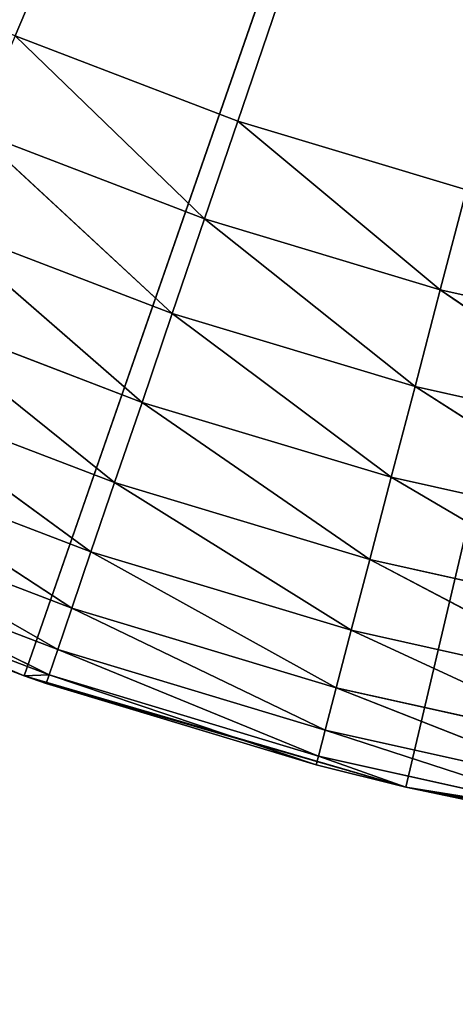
# Model space of a CAD drawing. Header units: centimetres. Extents: x 0.1 to 28.1, y 0.1 to 9.9.
# Tile 230 of 256: x 24.43 to 24.5034, y 7.3386 to 7.5043. Entities that reach past the tile are written whole.
import ezdxf

# ---------------------------------------------------------------- set-up
doc = ezdxf.new("R2010")
doc.units = ezdxf.units.CM
doc.header["$LTSCALE"] = 2.54
doc.layers.get('0').update_dxf_attribs({"true_color": 0xff5454})

# ---------------------------------------------------------------- blocks, each defined once
blk = doc.blocks.new('P__ka na papier toaletowy COVUU.STL')
at = {"color": 0}
for p, q in [((24.42926, 7.50159, 22.65), (24.64437, 8.00778, 22.65)), ((24.42926, 7.50159, 22.65), (24.64437, 8.00778, 22.65)), ((24.64437, 8.00778, 22.15), (24.43082, 7.39386, 22.15)), ((24.64437, 8.00778, 22.15), (24.43082, 7.39386, 22.15)), ((24.46679, 7.48723, 22.65), (24.64437, 8.00778, 22.65)), ((24.46679, 7.48723, 22.65), (24.64437, 8.00778, 22.65)), ((24.49507, 7.37515, 22.15), (24.64437, 8.00778, 22.15)), ((24.49507, 7.37515, 22.15), (24.64437, 8.00778, 22.15)), ((24.42926, 7.50159, 22.65), (24.46679, 7.48723, 22.65)), ((24.46118, 7.4708, 22.64848), (24.42926, 7.50159, 22.65)), ((24.46118, 7.4708, 22.64848), (24.42926, 7.50159, 22.65)), ((24.42926, 7.50159, 22.65), (24.46679, 7.48723, 22.65)), ((24.46679, 7.48723, 22.65), (24.46118, 7.4708, 22.64848)), ((24.46679, 7.48723, 22.65), (24.46118, 7.4708, 22.64848)), ((24.46679, 7.48723, 22.65), (24.50526, 7.47566, 22.65)), ((24.46679, 7.48723, 22.65), (24.50526, 7.47566, 22.65)), ((24.46679, 7.48723, 22.65), (24.50087, 7.45886, 22.64848)), ((24.46679, 7.48723, 22.65), (24.50087, 7.45886, 22.64848)), ((24.45574, 7.45486, 22.64397), (24.42247, 7.4856, 22.64848)), ((24.45574, 7.45486, 22.64397), (24.42247, 7.4856, 22.64848)), ((24.46118, 7.4708, 22.64848), (24.42247, 7.4856, 22.64848)), ((24.46118, 7.4708, 22.64848), (24.42247, 7.4856, 22.64848)), ((24.50526, 7.47566, 22.65), (24.50087, 7.45886, 22.64848)), ((24.50526, 7.47566, 22.65), (24.50087, 7.45886, 22.64848)), ((24.45064, 7.43991, 22.6366), (24.41589, 7.47011, 22.64397)), ((24.45064, 7.43991, 22.6366), (24.41589, 7.47011, 22.64397)), ((24.45574, 7.45486, 22.64397), (24.41589, 7.47011, 22.64397)), ((24.45574, 7.45486, 22.64397), (24.41589, 7.47011, 22.64397)), ((24.46118, 7.4708, 22.64848), (24.45574, 7.45486, 22.64397)), ((24.46118, 7.4708, 22.64848), (24.45574, 7.45486, 22.64397)), ((24.46118, 7.4708, 22.64848), (24.50087, 7.45886, 22.64848)), ((24.46118, 7.4708, 22.64848), (24.50087, 7.45886, 22.64848)), ((24.46118, 7.4708, 22.64848), (24.49661, 7.44257, 22.64397)), ((24.46118, 7.4708, 22.64848), (24.49661, 7.44257, 22.64397)), ((24.50087, 7.45886, 22.64848), (24.49661, 7.44257, 22.64397)), ((24.50087, 7.45886, 22.64848), (24.49661, 7.44257, 22.64397)), ((24.53826, 7.43329, 22.64397), (24.50087, 7.45886, 22.64848)), ((24.53826, 7.43329, 22.64397), (24.50087, 7.45886, 22.64848)), ((24.54132, 7.44985, 22.64848), (24.50087, 7.45886, 22.64848)), ((24.54132, 7.44985, 22.64848), (24.50087, 7.45886, 22.64848)), ((24.44603, 7.4264, 22.62661), (24.40971, 7.45557, 22.6366)), ((24.44603, 7.4264, 22.62661), (24.40971, 7.45557, 22.6366)), ((24.45064, 7.43991, 22.6366), (24.40971, 7.45557, 22.6366)), ((24.45064, 7.43991, 22.6366), (24.40971, 7.45557, 22.6366)), ((24.45574, 7.45486, 22.64397), (24.45064, 7.43991, 22.6366)), ((24.45574, 7.45486, 22.64397), (24.45064, 7.43991, 22.6366)), ((24.45574, 7.45486, 22.64397), (24.49661, 7.44257, 22.64397)), ((24.45574, 7.45486, 22.64397), (24.49661, 7.44257, 22.64397)), ((24.45574, 7.45486, 22.64397), (24.49261, 7.42729, 22.6366)), ((24.45574, 7.45486, 22.64397), (24.49261, 7.42729, 22.6366)), ((24.44205, 7.41473, 22.61428), (24.40412, 7.44243, 22.62661)), ((24.44205, 7.41473, 22.61428), (24.40412, 7.44243, 22.62661)), ((24.44603, 7.4264, 22.62661), (24.40412, 7.44243, 22.62661)), ((24.44603, 7.4264, 22.62661), (24.40412, 7.44243, 22.62661)), ((24.49661, 7.44257, 22.64397), (24.49261, 7.42729, 22.6366)), ((24.49661, 7.44257, 22.64397), (24.49261, 7.42729, 22.6366)), ((24.53539, 7.41776, 22.6366), (24.49661, 7.44257, 22.64397)), ((24.53539, 7.41776, 22.6366), (24.49661, 7.44257, 22.64397)), ((24.53826, 7.43329, 22.64397), (24.49661, 7.44257, 22.64397)), ((24.53826, 7.43329, 22.64397), (24.49661, 7.44257, 22.64397)), ((24.45064, 7.43991, 22.6366), (24.44603, 7.4264, 22.62661)), ((24.45064, 7.43991, 22.6366), (24.44603, 7.4264, 22.62661)), ((24.45064, 7.43991, 22.6366), (24.49261, 7.42729, 22.6366)), ((24.45064, 7.43991, 22.6366), (24.49261, 7.42729, 22.6366)), ((24.45064, 7.43991, 22.6366), (24.489, 7.41347, 22.62661)), ((24.45064, 7.43991, 22.6366), (24.489, 7.41347, 22.62661)), ((24.43882, 7.40527, 22.6), (24.3993, 7.43108, 22.61428)), ((24.43882, 7.40527, 22.6), (24.3993, 7.43108, 22.61428)), ((24.44205, 7.41473, 22.61428), (24.3993, 7.43108, 22.61428)), ((24.44205, 7.41473, 22.61428), (24.3993, 7.43108, 22.61428)), ((24.44603, 7.4264, 22.62661), (24.44205, 7.41473, 22.61428)), ((24.44603, 7.4264, 22.62661), (24.44205, 7.41473, 22.61428)), ((24.44603, 7.4264, 22.62661), (24.489, 7.41347, 22.62661)), ((24.44603, 7.4264, 22.62661), (24.489, 7.41347, 22.62661)), ((24.44603, 7.4264, 22.62661), (24.48588, 7.40155, 22.61428)), ((24.44603, 7.4264, 22.62661), (24.48588, 7.40155, 22.61428)), ((24.49261, 7.42729, 22.6366), (24.489, 7.41347, 22.62661)), ((24.49261, 7.42729, 22.6366), (24.489, 7.41347, 22.62661)), ((24.5328, 7.40372, 22.62661), (24.49261, 7.42729, 22.6366)), ((24.5328, 7.40372, 22.62661), (24.49261, 7.42729, 22.6366)), ((24.53539, 7.41776, 22.6366), (24.49261, 7.42729, 22.6366)), ((24.53539, 7.41776, 22.6366), (24.49261, 7.42729, 22.6366)), ((24.43645, 7.3983, 22.5842), (24.39539, 7.42188, 22.6)), ((24.43645, 7.3983, 22.5842), (24.39539, 7.42188, 22.6)), ((24.43882, 7.40527, 22.6), (24.39539, 7.42188, 22.6)), ((24.43882, 7.40527, 22.6), (24.39539, 7.42188, 22.6)), ((24.36883, 7.41907, 22.15), (24.43082, 7.39386, 22.15)), ((24.36883, 7.41907, 22.15), (24.43082, 7.39386, 22.15)), ((24.43499, 7.39403, 22.56736), (24.39251, 7.4151, 22.5842)), ((24.43499, 7.39403, 22.56736), (24.39251, 7.4151, 22.5842)), ((24.43645, 7.3983, 22.5842), (24.39251, 7.4151, 22.5842)), ((24.43645, 7.3983, 22.5842), (24.39251, 7.4151, 22.5842)), ((24.44205, 7.41473, 22.61428), (24.43882, 7.40527, 22.6)), ((24.44205, 7.41473, 22.61428), (24.43882, 7.40527, 22.6)), ((24.44205, 7.41473, 22.61428), (24.48588, 7.40155, 22.61428)), ((24.44205, 7.41473, 22.61428), (24.48588, 7.40155, 22.61428)), ((24.44205, 7.41473, 22.61428), (24.48335, 7.39187, 22.6)), ((24.44205, 7.41473, 22.61428), (24.48335, 7.39187, 22.6)), ((24.489, 7.41347, 22.62661), (24.48588, 7.40155, 22.61428)), ((24.489, 7.41347, 22.62661), (24.48588, 7.40155, 22.61428)), ((24.53056, 7.39159, 22.61428), (24.489, 7.41347, 22.62661)), ((24.53056, 7.39159, 22.61428), (24.489, 7.41347, 22.62661)), ((24.5328, 7.40372, 22.62661), (24.489, 7.41347, 22.62661)), ((24.5328, 7.40372, 22.62661), (24.489, 7.41347, 22.62661)), ((24.43082, 7.39386, 22.55), (24.39075, 7.41095, 22.56736)), ((24.43082, 7.39386, 22.55), (24.39075, 7.41095, 22.56736)), ((24.43499, 7.39403, 22.56736), (24.39075, 7.41095, 22.56736)), ((24.43499, 7.39403, 22.56736), (24.39075, 7.41095, 22.56736)), ((24.43082, 7.39386, 22.15), (24.39015, 7.40955, 22.55)), ((24.43082, 7.39386, 22.55), (24.39015, 7.40955, 22.55)), ((24.43082, 7.39386, 22.15), (24.39015, 7.40955, 22.55)), ((24.43082, 7.39386, 22.55), (24.39015, 7.40955, 22.55)), ((24.43882, 7.40527, 22.6), (24.43645, 7.3983, 22.5842)), ((24.43882, 7.40527, 22.6), (24.43645, 7.3983, 22.5842)), ((24.43882, 7.40527, 22.6), (24.48335, 7.39187, 22.6)), ((24.43882, 7.40527, 22.6), (24.48335, 7.39187, 22.6)), ((24.43882, 7.40527, 22.6), (24.48149, 7.38475, 22.5842)), ((24.43882, 7.40527, 22.6), (24.48149, 7.38475, 22.5842)), ((24.48588, 7.40155, 22.61428), (24.48335, 7.39187, 22.6)), ((24.48588, 7.40155, 22.61428), (24.48335, 7.39187, 22.6)), ((24.52874, 7.38176, 22.6), (24.48588, 7.40155, 22.61428)), ((24.52874, 7.38176, 22.6), (24.48588, 7.40155, 22.61428)), ((24.53056, 7.39159, 22.61428), (24.48588, 7.40155, 22.61428)), ((24.53056, 7.39159, 22.61428), (24.48588, 7.40155, 22.61428)), ((24.43645, 7.3983, 22.5842), (24.43499, 7.39403, 22.56736)), ((24.43645, 7.3983, 22.5842), (24.43499, 7.39403, 22.56736)), ((24.43645, 7.3983, 22.5842), (24.48149, 7.38475, 22.5842)), ((24.43645, 7.3983, 22.5842), (24.48149, 7.38475, 22.5842)), ((24.43645, 7.3983, 22.5842), (24.48035, 7.38038, 22.56736)), ((24.43645, 7.3983, 22.5842), (24.48035, 7.38038, 22.56736)), ((24.43499, 7.39403, 22.56736), (24.43082, 7.39386, 22.55)), ((24.4345, 7.39259, 22.55), (24.43082, 7.39386, 22.15)), ((24.43082, 7.39386, 22.15), (24.49507, 7.37515, 22.15)), ((24.4345, 7.39259, 22.55), (24.43082, 7.39386, 22.15)), ((24.4345, 7.39259, 22.55), (24.43082, 7.39386, 22.55)), ((24.43082, 7.39386, 22.55), (24.43082, 7.39386, 22.15)), ((24.43082, 7.39386, 22.55), (24.43082, 7.39386, 22.15)), ((24.43082, 7.39386, 22.15), (24.49507, 7.37515, 22.15)), ((24.4345, 7.39259, 22.55), (24.43499, 7.39403, 22.56736)), ((24.43499, 7.39403, 22.56736), (24.48035, 7.38038, 22.56736)), ((24.43499, 7.39403, 22.56736), (24.48035, 7.38038, 22.56736)), ((24.43499, 7.39403, 22.56736), (24.47996, 7.37891, 22.55)), ((24.43499, 7.39403, 22.56736), (24.47996, 7.37891, 22.55)), ((24.47996, 7.37891, 22.55), (24.4345, 7.39259, 22.55)), ((24.4345, 7.39259, 22.55), (24.49507, 7.37515, 22.15)), ((24.4345, 7.39259, 22.55), (24.49507, 7.37515, 22.15)), ((24.47996, 7.37891, 22.55), (24.4345, 7.39259, 22.55)), ((24.48335, 7.39187, 22.6), (24.48149, 7.38475, 22.5842)), ((24.48335, 7.39187, 22.6), (24.48149, 7.38475, 22.5842)), ((24.5274, 7.37452, 22.5842), (24.48335, 7.39187, 22.6)), ((24.5274, 7.37452, 22.5842), (24.48335, 7.39187, 22.6)), ((24.52874, 7.38176, 22.6), (24.48335, 7.39187, 22.6)), ((24.52874, 7.38176, 22.6), (24.48335, 7.39187, 22.6)), ((24.48149, 7.38475, 22.5842), (24.48035, 7.38038, 22.56736)), ((24.48149, 7.38475, 22.5842), (24.48035, 7.38038, 22.56736)), ((24.52658, 7.37008, 22.56736), (24.48149, 7.38475, 22.5842)), ((24.52658, 7.37008, 22.56736), (24.48149, 7.38475, 22.5842)), ((24.5274, 7.37452, 22.5842), (24.48149, 7.38475, 22.5842)), ((24.5274, 7.37452, 22.5842), (24.48149, 7.38475, 22.5842)), ((24.48035, 7.38038, 22.56736), (24.47996, 7.37891, 22.55)), ((24.48035, 7.38038, 22.56736), (24.47996, 7.37891, 22.55)), ((24.49507, 7.37515, 22.55), (24.48035, 7.38038, 22.56736)), ((24.49507, 7.37515, 22.55), (24.48035, 7.38038, 22.56736)), ((24.52658, 7.37008, 22.56736), (24.48035, 7.38038, 22.56736)), ((24.52658, 7.37008, 22.56736), (24.48035, 7.38038, 22.56736)), ((24.49507, 7.37515, 22.55), (24.47996, 7.37891, 22.55)), ((24.47996, 7.37891, 22.55), (24.49507, 7.37515, 22.15)), ((24.47996, 7.37891, 22.55), (24.49507, 7.37515, 22.15)), ((24.49507, 7.37515, 22.55), (24.47996, 7.37891, 22.55)), ((24.49507, 7.37515, 22.15), (24.49507, 7.37515, 22.55)), ((24.49507, 7.37515, 22.15), (24.49507, 7.37515, 22.55)), ((24.49507, 7.37515, 22.15), (24.52631, 7.36859, 22.55)), ((24.52631, 7.36859, 22.55), (24.49507, 7.37515, 22.55)), ((24.49507, 7.37515, 22.15), (24.52631, 7.36859, 22.55)), ((24.49507, 7.37515, 22.15), (24.56091, 7.36316, 22.15)), ((24.49507, 7.37515, 22.15), (24.56091, 7.36316, 22.15)), ((24.52631, 7.36859, 22.55), (24.49507, 7.37515, 22.55)), ((24.52658, 7.37008, 22.56736), (24.49507, 7.37515, 22.55)), ((24.52658, 7.37008, 22.56736), (24.49507, 7.37515, 22.55))]:
    blk.add_line(p, q, dxfattribs=at)
mesh = blk.add_polyface(dxfattribs=at)
corners = [(27.64437, 0.05778, 34.05), (0.64437, 9.85778, 34.05), (27.64437, 9.85778, 34.05)]
mesh.append_faces([[corners[k] for k in face] for face in [(0, 1, 2)]], dxfattribs={"color": 0})
mesh = blk.add_polyface(dxfattribs=at)
corners = [(27.64437, 0.05778, 34.05), (0.64437, 0.05778, 34.05), (0.64437, 9.85778, 34.05)]
mesh.append_faces([[corners[k] for k in face] for face in [(0, 1, 2)]], dxfattribs={"color": 0})
mesh = blk.add_polyface(dxfattribs=at)
corners = [(27.64437, 9.85778, 34.25), (0.64437, 0.05778, 34.25), (27.64437, 0.05778, 34.25)]
mesh.append_faces([[corners[k] for k in face] for face in [(0, 1, 2)]], dxfattribs={"color": 0})
mesh = blk.add_polyface(dxfattribs=at)
corners = [(27.64437, 9.85778, 34.25), (0.64437, 9.85778, 34.25), (0.64437, 0.05778, 34.25)]
mesh.append_faces([[corners[k] for k in face] for face in [(0, 1, 2)]], dxfattribs={"color": 0})
mesh = blk.add_polyface(dxfattribs=at)
corners = [(24.64437, 8.00778, 22.15), (24.25423, 7.48788, 22.15), (24.20284, 7.53075, 22.15)]
mesh.append_faces([[corners[k] for k in face] for face in [(0, 1, 2)]], dxfattribs={"color": 0})
mesh = blk.add_polyface(dxfattribs=at)
corners = [(24.64437, 8.00778, 22.15), (24.30976, 7.45052, 22.15), (24.25423, 7.48788, 22.15)]
mesh.append_faces([[corners[k] for k in face] for face in [(0, 1, 2)]], dxfattribs={"color": 0})
mesh = blk.add_polyface(dxfattribs=at)
corners = [(24.64437, 8.00778, 22.15), (24.36883, 7.41907, 22.15), (24.30976, 7.45052, 22.15)]
mesh.append_faces([[corners[k] for k in face] for face in [(0, 1, 2)]], dxfattribs={"color": 0})
mesh = blk.add_polyface(dxfattribs=at)
corners = [(24.64437, 8.00778, 22.15), (24.43082, 7.39386, 22.15), (24.36883, 7.41907, 22.15)]
mesh.append_faces([[corners[k] for k in face] for face in [(0, 1, 2)]], dxfattribs={"color": 0})
mesh = blk.add_polyface(dxfattribs=at)
corners = [(24.64437, 8.00778, 22.65), (24.39289, 7.51864, 22.65), (24.42926, 7.50159, 22.65)]
mesh.append_faces([[corners[k] for k in face] for face in [(0, 1, 2)]], dxfattribs={"color": 0})
mesh = blk.add_polyface(dxfattribs=at)
corners = [(24.64437, 8.00778, 22.65), (24.42926, 7.50159, 22.65), (24.46679, 7.48723, 22.65)]
mesh.append_faces([[corners[k] for k in face] for face in [(0, 1, 2)]], dxfattribs={"color": 0})
mesh = blk.add_polyface(dxfattribs=at)
corners = [(24.64437, 8.00778, 22.15), (24.49507, 7.37515, 22.15), (24.43082, 7.39386, 22.15)]
mesh.append_faces([[corners[k] for k in face] for face in [(0, 1, 2)]], dxfattribs={"color": 0})
mesh = blk.add_polyface(dxfattribs=at)
corners = [(24.64437, 8.00778, 22.65), (24.46679, 7.48723, 22.65), (24.50526, 7.47566, 22.65)]
mesh.append_faces([[corners[k] for k in face] for face in [(0, 1, 2)]], dxfattribs={"color": 0})
mesh = blk.add_polyface(dxfattribs=at)
corners = [(24.64437, 8.00778, 22.15), (24.56091, 7.36316, 22.15), (24.49507, 7.37515, 22.15)]
mesh.append_faces([[corners[k] for k in face] for face in [(0, 1, 2)]], dxfattribs={"color": 0})
mesh = blk.add_polyface(dxfattribs=at)
corners = [(28.14437, 6.05778, 22.15), (3.98905, 7.947, 22.15), (3.97326, 7.88807, 22.15)]
mesh.append_faces([[corners[k] for k in face] for face in [(0, 1, 2)]], dxfattribs={"color": 0})
mesh = blk.add_polyface(dxfattribs=at)
corners = [(28.14437, 6.05778, 22.15), (24.64437, 7.65778, 22.15), (3.98905, 7.947, 22.15)]
mesh.append_faces([[corners[k] for k in face] for face in [(0, 1, 2)]], dxfattribs={"color": 0})
mesh = blk.add_polyface(dxfattribs=at)
corners = [(28.14437, 6.05778, 22.15), (3.97326, 7.88807, 22.15), (3.94748, 7.83278, 22.15)]
mesh.append_faces([[corners[k] for k in face] for face in [(0, 1, 2)]], dxfattribs={"color": 0})
mesh = blk.add_polyface(dxfattribs=at)
corners = [(28.14437, 6.05778, 22.15), (3.94748, 7.83278, 22.15), (3.91249, 7.7828, 22.15)]
mesh.append_faces([[corners[k] for k in face] for face in [(0, 1, 2)]], dxfattribs={"color": 0})
mesh = blk.add_polyface(dxfattribs=at)
corners = [(28.14437, 6.05778, 22.15), (3.91249, 7.7828, 22.15), (3.86935, 7.73966, 22.15)]
mesh.append_faces([[corners[k] for k in face] for face in [(0, 1, 2)]], dxfattribs={"color": 0})
mesh = blk.add_polyface(dxfattribs=at)
corners = [(24.46937, 7.70467, 22.05), (0.14437, 6.05778, 22.05), (24.4194, 7.73966, 22.05)]
mesh.append_faces([[corners[k] for k in face] for face in [(0, 1, 2)]], dxfattribs={"color": 0})
mesh = blk.add_polyface(dxfattribs=at)
corners = [(28.14437, 6.05778, 22.15), (3.86935, 7.73966, 22.15), (3.81937, 7.70467, 22.15)]
mesh.append_faces([[corners[k] for k in face] for face in [(0, 1, 2)]], dxfattribs={"color": 0})
mesh = blk.add_polyface(dxfattribs=at)
corners = [(24.52466, 7.67888, 22.05), (0.14437, 6.05778, 22.05), (24.46937, 7.70467, 22.05)]
mesh.append_faces([[corners[k] for k in face] for face in [(0, 1, 2)]], dxfattribs={"color": 0})
mesh = blk.add_polyface(dxfattribs=at)
corners = [(28.14437, 6.05778, 22.15), (3.81937, 7.70467, 22.15), (3.76408, 7.67888, 22.15)]
mesh.append_faces([[corners[k] for k in face] for face in [(0, 1, 2)]], dxfattribs={"color": 0})
mesh = blk.add_polyface(dxfattribs=at)
corners = [(28.14437, 6.05778, 22.05), (0.14437, 6.05778, 22.05), (24.52466, 7.67888, 22.05)]
mesh.append_faces([[corners[k] for k in face] for face in [(0, 1, 2)]], dxfattribs={"color": 0})
mesh = blk.add_polyface(dxfattribs=at)
corners = [(28.14437, 6.05778, 22.15), (3.76408, 7.67888, 22.15), (0.14437, 6.05778, 22.15)]
mesh.append_faces([[corners[k] for k in face] for face in [(0, 1, 2)]], dxfattribs={"color": 0})
mesh = blk.add_polyface(dxfattribs=at)
corners = [(24.46118, 7.4708, 22.64848), (24.42926, 7.50159, 22.65), (24.42247, 7.4856, 22.64848)]
mesh.append_faces([[corners[k] for k in face] for face in [(0, 1, 2)]], dxfattribs={"color": 0})
mesh = blk.add_polyface(dxfattribs=at)
corners = [(24.46679, 7.48723, 22.65), (24.42926, 7.50159, 22.65), (24.46118, 7.4708, 22.64848)]
mesh.append_faces([[corners[k] for k in face] for face in [(0, 1, 2)]], dxfattribs={"color": 0})
mesh = blk.add_polyface(dxfattribs=at)
corners = [(24.50087, 7.45886, 22.64848), (24.46679, 7.48723, 22.65), (24.46118, 7.4708, 22.64848)]
mesh.append_faces([[corners[k] for k in face] for face in [(0, 1, 2)]], dxfattribs={"color": 0})
mesh = blk.add_polyface(dxfattribs=at)
corners = [(24.50526, 7.47566, 22.65), (24.46679, 7.48723, 22.65), (24.50087, 7.45886, 22.64848)]
mesh.append_faces([[corners[k] for k in face] for face in [(0, 1, 2)]], dxfattribs={"color": 0})
mesh = blk.add_polyface(dxfattribs=at)
corners = [(24.45574, 7.45486, 22.64397), (24.42247, 7.4856, 22.64848), (24.41589, 7.47011, 22.64397)]
mesh.append_faces([[corners[k] for k in face] for face in [(0, 1, 2)]], dxfattribs={"color": 0})
mesh = blk.add_polyface(dxfattribs=at)
corners = [(24.46118, 7.4708, 22.64848), (24.42247, 7.4856, 22.64848), (24.45574, 7.45486, 22.64397)]
mesh.append_faces([[corners[k] for k in face] for face in [(0, 1, 2)]], dxfattribs={"color": 0})
mesh = blk.add_polyface(dxfattribs=at)
corners = [(24.54132, 7.44985, 22.64848), (24.50526, 7.47566, 22.65), (24.50087, 7.45886, 22.64848)]
mesh.append_faces([[corners[k] for k in face] for face in [(0, 1, 2)]], dxfattribs={"color": 0})
mesh = blk.add_polyface(dxfattribs=at)
corners = [(24.45064, 7.43991, 22.6366), (24.41589, 7.47011, 22.64397), (24.40971, 7.45557, 22.6366)]
mesh.append_faces([[corners[k] for k in face] for face in [(0, 1, 2)]], dxfattribs={"color": 0})
mesh = blk.add_polyface(dxfattribs=at)
corners = [(24.45574, 7.45486, 22.64397), (24.41589, 7.47011, 22.64397), (24.45064, 7.43991, 22.6366)]
mesh.append_faces([[corners[k] for k in face] for face in [(0, 1, 2)]], dxfattribs={"color": 0})
mesh = blk.add_polyface(dxfattribs=at)
corners = [(24.49661, 7.44257, 22.64397), (24.46118, 7.4708, 22.64848), (24.45574, 7.45486, 22.64397)]
mesh.append_faces([[corners[k] for k in face] for face in [(0, 1, 2)]], dxfattribs={"color": 0})
mesh = blk.add_polyface(dxfattribs=at)
corners = [(24.50087, 7.45886, 22.64848), (24.46118, 7.4708, 22.64848), (24.49661, 7.44257, 22.64397)]
mesh.append_faces([[corners[k] for k in face] for face in [(0, 1, 2)]], dxfattribs={"color": 0})
mesh = blk.add_polyface(dxfattribs=at)
corners = [(24.53826, 7.43329, 22.64397), (24.50087, 7.45886, 22.64848), (24.49661, 7.44257, 22.64397)]
mesh.append_faces([[corners[k] for k in face] for face in [(0, 1, 2)]], dxfattribs={"color": 0})
mesh = blk.add_polyface(dxfattribs=at)
corners = [(24.54132, 7.44985, 22.64848), (24.50087, 7.45886, 22.64848), (24.53826, 7.43329, 22.64397)]
mesh.append_faces([[corners[k] for k in face] for face in [(0, 1, 2)]], dxfattribs={"color": 0})
mesh = blk.add_polyface(dxfattribs=at)
corners = [(24.44603, 7.4264, 22.62661), (24.40971, 7.45557, 22.6366), (24.40412, 7.44243, 22.62661)]
mesh.append_faces([[corners[k] for k in face] for face in [(0, 1, 2)]], dxfattribs={"color": 0})
mesh = blk.add_polyface(dxfattribs=at)
corners = [(24.45064, 7.43991, 22.6366), (24.40971, 7.45557, 22.6366), (24.44603, 7.4264, 22.62661)]
mesh.append_faces([[corners[k] for k in face] for face in [(0, 1, 2)]], dxfattribs={"color": 0})
mesh = blk.add_polyface(dxfattribs=at)
corners = [(24.49261, 7.42729, 22.6366), (24.45574, 7.45486, 22.64397), (24.45064, 7.43991, 22.6366)]
mesh.append_faces([[corners[k] for k in face] for face in [(0, 1, 2)]], dxfattribs={"color": 0})
mesh = blk.add_polyface(dxfattribs=at)
corners = [(24.49661, 7.44257, 22.64397), (24.45574, 7.45486, 22.64397), (24.49261, 7.42729, 22.6366)]
mesh.append_faces([[corners[k] for k in face] for face in [(0, 1, 2)]], dxfattribs={"color": 0})
mesh = blk.add_polyface(dxfattribs=at)
corners = [(24.44205, 7.41473, 22.61428), (24.40412, 7.44243, 22.62661), (24.3993, 7.43108, 22.61428)]
mesh.append_faces([[corners[k] for k in face] for face in [(0, 1, 2)]], dxfattribs={"color": 0})
mesh = blk.add_polyface(dxfattribs=at)
corners = [(24.44603, 7.4264, 22.62661), (24.40412, 7.44243, 22.62661), (24.44205, 7.41473, 22.61428)]
mesh.append_faces([[corners[k] for k in face] for face in [(0, 1, 2)]], dxfattribs={"color": 0})
mesh = blk.add_polyface(dxfattribs=at)
corners = [(24.53539, 7.41776, 22.6366), (24.49661, 7.44257, 22.64397), (24.49261, 7.42729, 22.6366)]
mesh.append_faces([[corners[k] for k in face] for face in [(0, 1, 2)]], dxfattribs={"color": 0})
mesh = blk.add_polyface(dxfattribs=at)
corners = [(24.53826, 7.43329, 22.64397), (24.49661, 7.44257, 22.64397), (24.53539, 7.41776, 22.6366)]
mesh.append_faces([[corners[k] for k in face] for face in [(0, 1, 2)]], dxfattribs={"color": 0})
mesh = blk.add_polyface(dxfattribs=at)
corners = [(24.489, 7.41347, 22.62661), (24.45064, 7.43991, 22.6366), (24.44603, 7.4264, 22.62661)]
mesh.append_faces([[corners[k] for k in face] for face in [(0, 1, 2)]], dxfattribs={"color": 0})
mesh = blk.add_polyface(dxfattribs=at)
corners = [(24.49261, 7.42729, 22.6366), (24.45064, 7.43991, 22.6366), (24.489, 7.41347, 22.62661)]
mesh.append_faces([[corners[k] for k in face] for face in [(0, 1, 2)]], dxfattribs={"color": 0})
mesh = blk.add_polyface(dxfattribs=at)
corners = [(24.3993, 7.43108, 22.61428), (24.39539, 7.42188, 22.6), (24.43882, 7.40527, 22.6)]
mesh.append_faces([[corners[k] for k in face] for face in [(0, 1, 2)]], dxfattribs={"color": 0})
mesh = blk.add_polyface(dxfattribs=at)
corners = [(24.3993, 7.43108, 22.61428), (24.43882, 7.40527, 22.6), (24.44205, 7.41473, 22.61428)]
mesh.append_faces([[corners[k] for k in face] for face in [(0, 1, 2)]], dxfattribs={"color": 0})
mesh = blk.add_polyface(dxfattribs=at)
corners = [(24.48588, 7.40155, 22.61428), (24.44603, 7.4264, 22.62661), (24.44205, 7.41473, 22.61428)]
mesh.append_faces([[corners[k] for k in face] for face in [(0, 1, 2)]], dxfattribs={"color": 0})
mesh = blk.add_polyface(dxfattribs=at)
corners = [(24.489, 7.41347, 22.62661), (24.44603, 7.4264, 22.62661), (24.48588, 7.40155, 22.61428)]
mesh.append_faces([[corners[k] for k in face] for face in [(0, 1, 2)]], dxfattribs={"color": 0})
mesh = blk.add_polyface(dxfattribs=at)
corners = [(24.5328, 7.40372, 22.62661), (24.49261, 7.42729, 22.6366), (24.489, 7.41347, 22.62661)]
mesh.append_faces([[corners[k] for k in face] for face in [(0, 1, 2)]], dxfattribs={"color": 0})
mesh = blk.add_polyface(dxfattribs=at)
corners = [(24.53539, 7.41776, 22.6366), (24.49261, 7.42729, 22.6366), (24.5328, 7.40372, 22.62661)]
mesh.append_faces([[corners[k] for k in face] for face in [(0, 1, 2)]], dxfattribs={"color": 0})
mesh = blk.add_polyface(dxfattribs=at)
corners = [(24.39539, 7.42188, 22.6), (24.39251, 7.4151, 22.5842), (24.43645, 7.3983, 22.5842)]
mesh.append_faces([[corners[k] for k in face] for face in [(0, 1, 2)]], dxfattribs={"color": 0})
mesh = blk.add_polyface(dxfattribs=at)
corners = [(24.39539, 7.42188, 22.6), (24.43645, 7.3983, 22.5842), (24.43882, 7.40527, 22.6)]
mesh.append_faces([[corners[k] for k in face] for face in [(0, 1, 2)]], dxfattribs={"color": 0})
mesh = blk.add_polyface(dxfattribs=at)
corners = [(24.39015, 7.40955, 22.55), (24.36883, 7.41907, 22.15), (24.43082, 7.39386, 22.15)]
mesh.append_faces([[corners[k] for k in face] for face in [(0, 1, 2)]], dxfattribs={"color": 0})
mesh = blk.add_polyface(dxfattribs=at)
corners = [(24.39251, 7.4151, 22.5842), (24.39075, 7.41095, 22.56736), (24.43499, 7.39403, 22.56736)]
mesh.append_faces([[corners[k] for k in face] for face in [(0, 1, 2)]], dxfattribs={"color": 0})
mesh = blk.add_polyface(dxfattribs=at)
corners = [(24.39251, 7.4151, 22.5842), (24.43499, 7.39403, 22.56736), (24.43645, 7.3983, 22.5842)]
mesh.append_faces([[corners[k] for k in face] for face in [(0, 1, 2)]], dxfattribs={"color": 0})
mesh = blk.add_polyface(dxfattribs=at)
corners = [(24.44205, 7.41473, 22.61428), (24.43882, 7.40527, 22.6), (24.48335, 7.39187, 22.6)]
mesh.append_faces([[corners[k] for k in face] for face in [(0, 1, 2)]], dxfattribs={"color": 0})
mesh = blk.add_polyface(dxfattribs=at)
corners = [(24.44205, 7.41473, 22.61428), (24.48335, 7.39187, 22.6), (24.48588, 7.40155, 22.61428)]
mesh.append_faces([[corners[k] for k in face] for face in [(0, 1, 2)]], dxfattribs={"color": 0})
mesh = blk.add_polyface(dxfattribs=at)
corners = [(24.53056, 7.39159, 22.61428), (24.489, 7.41347, 22.62661), (24.48588, 7.40155, 22.61428)]
mesh.append_faces([[corners[k] for k in face] for face in [(0, 1, 2)]], dxfattribs={"color": 0})
mesh = blk.add_polyface(dxfattribs=at)
corners = [(24.5328, 7.40372, 22.62661), (24.489, 7.41347, 22.62661), (24.53056, 7.39159, 22.61428)]
mesh.append_faces([[corners[k] for k in face] for face in [(0, 1, 2)]], dxfattribs={"color": 0})
mesh = blk.add_polyface(dxfattribs=at)
corners = [(24.39075, 7.41095, 22.56736), (24.39015, 7.40955, 22.55), (24.43082, 7.39386, 22.55)]
mesh.append_faces([[corners[k] for k in face] for face in [(0, 1, 2)]], dxfattribs={"color": 0})
mesh = blk.add_polyface(dxfattribs=at)
corners = [(24.39075, 7.41095, 22.56736), (24.43082, 7.39386, 22.55), (24.43499, 7.39403, 22.56736)]
mesh.append_faces([[corners[k] for k in face] for face in [(0, 1, 2)]], dxfattribs={"color": 0})
mesh = blk.add_polyface(dxfattribs=at)
corners = [(24.39015, 7.40955, 22.55), (24.43082, 7.39386, 22.15), (24.43082, 7.39386, 22.55)]
mesh.append_faces([[corners[k] for k in face] for face in [(0, 1, 2)]], dxfattribs={"color": 0})
mesh = blk.add_polyface(dxfattribs=at)
corners = [(24.43882, 7.40527, 22.6), (24.43645, 7.3983, 22.5842), (24.48149, 7.38475, 22.5842)]
mesh.append_faces([[corners[k] for k in face] for face in [(0, 1, 2)]], dxfattribs={"color": 0})
mesh = blk.add_polyface(dxfattribs=at)
corners = [(24.43882, 7.40527, 22.6), (24.48149, 7.38475, 22.5842), (24.48335, 7.39187, 22.6)]
mesh.append_faces([[corners[k] for k in face] for face in [(0, 1, 2)]], dxfattribs={"color": 0})
mesh = blk.add_polyface(dxfattribs=at)
corners = [(24.48588, 7.40155, 22.61428), (24.48335, 7.39187, 22.6), (24.52874, 7.38176, 22.6)]
mesh.append_faces([[corners[k] for k in face] for face in [(0, 1, 2)]], dxfattribs={"color": 0})
mesh = blk.add_polyface(dxfattribs=at)
corners = [(24.48588, 7.40155, 22.61428), (24.52874, 7.38176, 22.6), (24.53056, 7.39159, 22.61428)]
mesh.append_faces([[corners[k] for k in face] for face in [(0, 1, 2)]], dxfattribs={"color": 0})
mesh = blk.add_polyface(dxfattribs=at)
corners = [(24.43645, 7.3983, 22.5842), (24.43499, 7.39403, 22.56736), (24.48035, 7.38038, 22.56736)]
mesh.append_faces([[corners[k] for k in face] for face in [(0, 1, 2)]], dxfattribs={"color": 0})
mesh = blk.add_polyface(dxfattribs=at)
corners = [(24.43645, 7.3983, 22.5842), (24.48035, 7.38038, 22.56736), (24.48149, 7.38475, 22.5842)]
mesh.append_faces([[corners[k] for k in face] for face in [(0, 1, 2)]], dxfattribs={"color": 0})
mesh = blk.add_polyface(dxfattribs=at)
corners = [(24.4345, 7.39259, 22.55), (24.43082, 7.39386, 22.15), (24.49507, 7.37515, 22.15)]
mesh.append_faces([[corners[k] for k in face] for face in [(0, 1, 2)]], dxfattribs={"color": 0})
mesh = blk.add_polyface(dxfattribs=at)
corners = [(24.43082, 7.39386, 22.55), (24.43082, 7.39386, 22.15), (24.4345, 7.39259, 22.55)]
mesh.append_faces([[corners[k] for k in face] for face in [(0, 1, 2)]], dxfattribs={"color": 0})
mesh = blk.add_polyface(dxfattribs=at)
corners = [(24.43499, 7.39403, 22.56736), (24.4345, 7.39259, 22.55), (24.47996, 7.37891, 22.55)]
mesh.append_faces([[corners[k] for k in face] for face in [(0, 1, 2)]], dxfattribs={"color": 0})
mesh = blk.add_polyface(dxfattribs=at)
corners = [(24.43499, 7.39403, 22.56736), (24.47996, 7.37891, 22.55), (24.48035, 7.38038, 22.56736)]
mesh.append_faces([[corners[k] for k in face] for face in [(0, 1, 2)]], dxfattribs={"color": 0})
mesh = blk.add_polyface(dxfattribs=at)
corners = [(24.4345, 7.39259, 22.55), (24.49507, 7.37515, 22.15), (24.47996, 7.37891, 22.55)]
mesh.append_faces([[corners[k] for k in face] for face in [(0, 1, 2)]], dxfattribs={"color": 0})
mesh = blk.add_polyface(dxfattribs=at)
corners = [(24.48335, 7.39187, 22.6), (24.48149, 7.38475, 22.5842), (24.5274, 7.37452, 22.5842)]
mesh.append_faces([[corners[k] for k in face] for face in [(0, 1, 2)]], dxfattribs={"color": 0})
mesh = blk.add_polyface(dxfattribs=at)
corners = [(24.48335, 7.39187, 22.6), (24.5274, 7.37452, 22.5842), (24.52874, 7.38176, 22.6)]
mesh.append_faces([[corners[k] for k in face] for face in [(0, 1, 2)]], dxfattribs={"color": 0})
mesh = blk.add_polyface(dxfattribs=at)
corners = [(24.48149, 7.38475, 22.5842), (24.48035, 7.38038, 22.56736), (24.52658, 7.37008, 22.56736)]
mesh.append_faces([[corners[k] for k in face] for face in [(0, 1, 2)]], dxfattribs={"color": 0})
mesh = blk.add_polyface(dxfattribs=at)
corners = [(24.48149, 7.38475, 22.5842), (24.52658, 7.37008, 22.56736), (24.5274, 7.37452, 22.5842)]
mesh.append_faces([[corners[k] for k in face] for face in [(0, 1, 2)]], dxfattribs={"color": 0})
mesh = blk.add_polyface(dxfattribs=at)
corners = [(24.48035, 7.38038, 22.56736), (24.47996, 7.37891, 22.55), (24.49507, 7.37515, 22.55)]
mesh.append_faces([[corners[k] for k in face] for face in [(0, 1, 2)]], dxfattribs={"color": 0})
mesh = blk.add_polyface(dxfattribs=at)
corners = [(24.48035, 7.38038, 22.56736), (24.49507, 7.37515, 22.55), (24.52658, 7.37008, 22.56736)]
mesh.append_faces([[corners[k] for k in face] for face in [(0, 1, 2)]], dxfattribs={"color": 0})
mesh = blk.add_polyface(dxfattribs=at)
corners = [(24.47996, 7.37891, 22.55), (24.49507, 7.37515, 22.15), (24.49507, 7.37515, 22.55)]
mesh.append_faces([[corners[k] for k in face] for face in [(0, 1, 2)]], dxfattribs={"color": 0})
mesh = blk.add_polyface(dxfattribs=at)
corners = [(24.49507, 7.37515, 22.55), (24.49507, 7.37515, 22.15), (24.52631, 7.36859, 22.55)]
mesh.append_faces([[corners[k] for k in face] for face in [(0, 1, 2)]], dxfattribs={"color": 0})
mesh = blk.add_polyface(dxfattribs=at)
corners = [(24.52631, 7.36859, 22.55), (24.49507, 7.37515, 22.15), (24.56091, 7.36316, 22.15)]
mesh.append_faces([[corners[k] for k in face] for face in [(0, 1, 2)]], dxfattribs={"color": 0})
mesh = blk.add_polyface(dxfattribs=at)
corners = [(24.52658, 7.37008, 22.56736), (24.49507, 7.37515, 22.55), (24.52631, 7.36859, 22.55)]
mesh.append_faces([[corners[k] for k in face] for face in [(0, 1, 2)]], dxfattribs={"color": 0})

msp = doc.modelspace()

# ---------------------------------------------------------------- block references
at = {"color": 0}
msp.add_blockref('P__ka na papier toaletowy COVUU.STL', (0, 0), dxfattribs=at)

doc.saveas('drawing.dxf')
